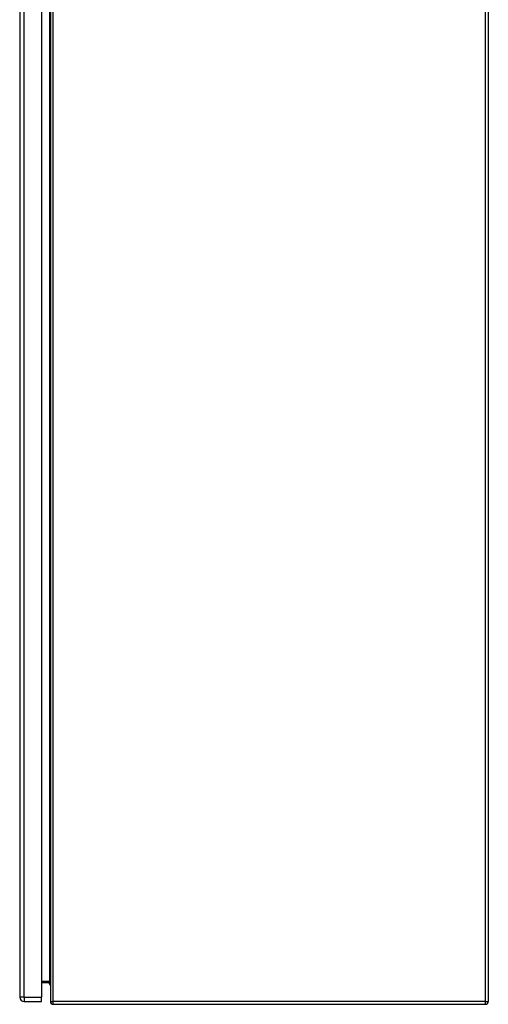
# Model space of a CAD drawing. Header units: inches. Extents: x 26 to 247, y 18 to 162.
# Tile 24 of 31: x 177 to 194, y 61 to 97. Entities that reach past the tile are written whole.
import ezdxf

# ---------------------------------------------------------------- set-up
doc = ezdxf.new("R2010")
doc.units = ezdxf.units.IN
doc.header["$MEASUREMENT"] = 0
doc.layers.add('Visible Edges(ANSI)', color=7, linetype='Continuous', lineweight=25)
doc.layers.add('Visible Tangent Edges(ANSI)', color=7, linetype='Continuous', lineweight=25)

msp = doc.modelspace()

# ---------------------------------------------------------------- linework, layer by layer
at = {"layer": 'Visible Edges(ANSI)'}
for p, q in [((176.704, 120.752), (176.704, 61.271)), ((177.504, 120.752), (177.504, 61.271)), ((177.823, 120.913), (177.823, 61.111)), ((193.823, 120.913), (193.823, 61.111)), ((177.504, 61.81), (177.792, 61.81)), ((177.504, 61.11), (177.504, 61.271)), ((176.865, 61.11), (177.504, 61.11)), ((177.922, 61.012), (193.724, 61.012))]:
    msp.add_line(p, q, dxfattribs=at)
at = {"layer": 'Visible Edges(ANSI)', "flags": 128}
msp.add_lwpolyline([(177.792, 61.81), (177.795, 61.81), (177.797, 61.81), (177.8, 61.809), (177.802, 61.809), (177.804, 61.808), (177.806, 61.807), (177.808, 61.806), (177.81, 61.805), (177.812, 61.803), (177.813, 61.802), (177.815, 61.801), (177.816, 61.799), (177.817, 61.798), (177.818, 61.796), (177.819, 61.794), (177.82, 61.793), (177.821, 61.791), (177.821, 61.789), (177.822, 61.788), (177.822, 61.786), (177.823, 61.784), (177.823, 61.783), (177.823, 61.781), (177.823, 61.779)], dxfattribs=at)
at = {"layer": 'Visible Edges(ANSI)'}
for centre, radius, start, end in [((177.936, 61.81), 0.157, 180.1678, 224.5062), ((176.865, 61.271), 0.161, 180, 270), ((177.922, 61.111), 0.099, 180, 270), ((193.724, 61.111), 0.099, 270, 0)]:
    msp.add_arc(centre, radius, start, end, dxfattribs=at)
at = {"layer": 'Visible Tangent Edges(ANSI)'}
for p, q in [((176.865, 61.271), (176.865, 120.752)), ((177.922, 61.111), (177.922, 120.913)), ((193.724, 61.111), (193.724, 120.913)), ((177.792, 120.183), (177.792, 61.841)), ((177.792, 61.841), (177.504, 61.841)), ((177.792, 61.81), (177.792, 61.841)), ((176.865, 61.271), (176.704, 61.271)), ((176.865, 61.271), (176.865, 61.11)), ((176.865, 61.271), (177.504, 61.271)), ((177.823, 61.111), (177.922, 61.111)), ((177.922, 61.012), (177.922, 61.111)), ((193.724, 61.111), (177.922, 61.111)), ((193.724, 61.012), (193.724, 61.111)), ((193.724, 61.111), (193.823, 61.111))]:
    msp.add_line(p, q, dxfattribs=at)
at = {"layer": 'Visible Tangent Edges(ANSI)', "flags": 128}
msp.add_lwpolyline([(177.823, 61.779), (177.823, 61.783), (177.823, 61.786), (177.823, 61.789), (177.822, 61.793), (177.822, 61.796), (177.821, 61.8), (177.821, 61.803), (177.82, 61.806), (177.819, 61.81), (177.818, 61.813), (177.817, 61.816), (177.816, 61.819), (177.815, 61.822), (177.813, 61.825), (177.812, 61.828), (177.81, 61.83), (177.808, 61.832), (177.806, 61.835), (177.804, 61.836), (177.802, 61.838), (177.8, 61.839), (177.797, 61.84), (177.795, 61.841), (177.792, 61.841)], dxfattribs=at)

doc.saveas('drawing.dxf')
